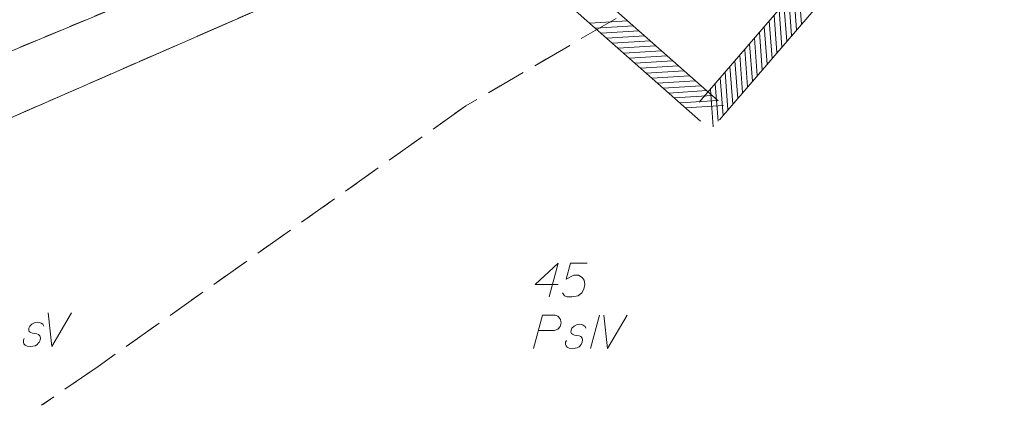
# Model space of a CAD drawing. Header units: metres. Extents: x 5554594 to 5556205, y 5636132 to 5636668.
# Tile 55 of 168: x 5555321 to 5555357, y 5636212 to 5636226. Entities that reach past the tile are written whole.
import ezdxf

# ---------------------------------------------------------------- set-up
doc = ezdxf.new("R2010")
doc.units = ezdxf.units.M
doc.header["$MEASUREMENT"] = 0
doc.header["$XCLIPFRAME"] = 0
doc.linetypes.add('PRZER1-1', pattern=[2, 1, -1])
doc.linetypes.add('PRZER3-1', pattern=[4, 3, -1])
doc.layers.add('#RASTER', color=7, linetype='Continuous', lineweight=18)
doc.layers.add('#zakres', color=7, linetype='Continuous', lineweight=18)
for name, color, linetype, lineweight, true_color in [('GESDZI', 18, 'Continuous', 18, 0x0a0909), ('GESDZI_O', 18, 'Continuous', 18, 0x0a0909), ('GESKKL', 96, 'PRZER3-1', 18, 0x008000), ('GESKKL_O', 96, 'PRZER3-1', 18, 0x008000), ('GESUZY', 96, 'PRZER1-1', 18, 0x008000)]:
    doc.layers.add(name, color=color, linetype=linetype, lineweight=lineweight, true_color=true_color)
picture_1 = doc.add_image_def('image1.tif', size_in_pixel=(18897, 11811))

msp = doc.modelspace()

# ---------------------------------------------------------------- linework, layer by layer
at = {"layer": '#zakres', "color": 134, "linetype": 'Continuous', "lineweight": 18}
for p, q in [((5555346.121, 5636222.926), (5555377.382, 5636259.271)), ((5555346.879, 5636222.274), (5555378.14, 5636258.619)), ((5555318.831, 5636247.675), (5555346.831, 5636222.975)), ((5555318.169, 5636246.925), (5555346.169, 5636222.225)), ((5555349.93, 5636225.829), (5555349.825, 5636227.225)), ((5555349.748, 5636225.617), (5555349.643, 5636227.013)), ((5555349.383, 5636225.192), (5555349.278, 5636226.588)), ((5555349.565, 5636225.405), (5555349.46, 5636226.801)), ((5555349.017, 5636224.768), (5555348.912, 5636226.164)), ((5555349.2, 5636224.98), (5555349.095, 5636226.376)), ((5555342.054, 5636225.862), (5555343.451, 5636225.95)), ((5555342.264, 5636225.677), (5555343.661, 5636225.765)), ((5555348.835, 5636224.555), (5555348.73, 5636225.952)), ((5555342.474, 5636225.492), (5555343.871, 5636225.579)), ((5555342.684, 5636225.307), (5555344.081, 5636225.394)), ((5555348.47, 5636224.131), (5555348.365, 5636225.527)), ((5555348.652, 5636224.343), (5555348.547, 5636225.739)), ((5555342.894, 5636225.121), (5555344.291, 5636225.209)), ((5555343.104, 5636224.936), (5555344.501, 5636225.024)), ((5555348.104, 5636223.706), (5555348, 5636225.102)), ((5555348.287, 5636223.919), (5555348.182, 5636225.315)), ((5555343.314, 5636224.751), (5555344.711, 5636224.838)), ((5555343.523, 5636224.566), (5555344.921, 5636224.653)), ((5555347.739, 5636223.282), (5555347.634, 5636224.678)), ((5555347.922, 5636223.494), (5555347.817, 5636224.89)), ((5555343.733, 5636224.38), (5555345.131, 5636224.468)), ((5555343.943, 5636224.195), (5555345.341, 5636224.283)), ((5555347.557, 5636223.07), (5555347.452, 5636224.466)), ((5555344.153, 5636224.01), (5555345.551, 5636224.097)), ((5555344.363, 5636223.825), (5555345.761, 5636223.912)), ((5555347.192, 5636222.645), (5555347.087, 5636224.041)), ((5555347.374, 5636222.857), (5555347.269, 5636224.253)), ((5555344.573, 5636223.64), (5555345.971, 5636223.727)), ((5555346.826, 5636222.22), (5555346.721, 5636223.616)), ((5555347.009, 5636222.433), (5555346.904, 5636223.829)), ((5555344.783, 5636223.454), (5555346.181, 5636223.542)), ((5555344.993, 5636223.269), (5555346.391, 5636223.357)), ((5555346.644, 5636222.008), (5555346.539, 5636223.404)), ((5555345.203, 5636223.084), (5555346.601, 5636223.171)), ((5555345.413, 5636222.899), (5555346.811, 5636222.986)), ((5555345.623, 5636222.713), (5555347.021, 5636222.801))]:
    msp.add_line(p, q, dxfattribs=at)
at = {"layer": 'GESDZI', "color": 96, "linetype": 'Continuous', "lineweight": 18, "flags": 128}
for points in [[(5555363.383, 5636296.607), (5555358.496, 5636286.926), (5555355.108, 5636274.55), (5555351.304, 5636258.606), (5555348.008, 5636245.775), (5555345.487, 5636240.964), (5555341.618, 5636235.796), (5555338.015, 5636232.745), (5555331.448, 5636229.391), (5555313.564, 5636221.951), (5555308.316, 5636215.886), (5555301.249, 5636210.182), (5555301.149, 5636206.684), (5555298.143, 5636200.176), (5555294.339, 5636194.538), (5555291.065, 5636191.382)], [(5555301.249, 5636210.182), (5555308.316, 5636215.886), (5555313.564, 5636221.951), (5555331.448, 5636229.391), (5555338.015, 5636232.745), (5555341.618, 5636235.796), (5555345.487, 5636240.964), (5555348.008, 5636245.775), (5555351.304, 5636258.606), (5555355.108, 5636274.55), (5555358.496, 5636286.926), (5555363.383, 5636296.607)], [(5555365.522, 5636294.018), (5555364.45, 5636292.072), (5555357.85, 5636271.745), (5555350.621, 5636246.071), (5555348.765, 5636239.257), (5555338.556, 5636230.241), (5555314.596, 5636219.774), (5555303.539, 5636208.058), (5555301.249, 5636210.182)], [(5555303.539, 5636208.058), (5555314.596, 5636219.774), (5555338.556, 5636230.241), (5555348.765, 5636239.257), (5555374.338, 5636220.839)]]:
    msp.add_lwpolyline(points, dxfattribs=at)
at = {"layer": 'GESDZI_O', "color": 96, "linetype": 'Continuous', "lineweight": 18, "flags": 128}
for points in [[(5555340.865, 5636216.15), (5555340.019, 5636216.15), (5555340.865, 5636216.938), (5555340.531, 5636215.688)], [(5555341.948, 5636216.938), (5555341.328, 5636216.938), (5555341.17, 5636216.347), (5555341.456, 5636216.495), (5555341.623, 5636216.495), (5555341.761, 5636216.406), (5555341.839, 5636216.308), (5555341.859, 5636216.14), (5555341.83, 5636215.973), (5555341.751, 5636215.835), (5555341.613, 5636215.727), (5555341.377, 5636215.688), (5555341.2, 5636215.688), (5555341.111, 5636215.727), (5555341.032, 5636215.835)]]:
    msp.add_lwpolyline(points, dxfattribs=at)
at = {"layer": 'GESKKL', "color": 96, "linetype": 'PRZER3-1', "lineweight": 18, "ltscale": 0.5, "true_color": 0x008000}
for points in [[(5555318.702, 5636209.639), (5555309.761, 5636203.5), (5555303.539, 5636208.058), (5555314.596, 5636219.774), (5555338.556, 5636230.241), (5555348.765, 5636239.257)], [(5555348.765, 5636239.257), (5555354.638, 5636235.026), (5555348.217, 5636229.06), (5555337.435, 5636222.793), (5555323.741, 5636213.099), (5555321.634, 5636211.652)], [(5555374.338, 5636220.839), (5555354.638, 5636235.026), (5555348.217, 5636229.06), (5555337.435, 5636222.793)], [(5555337.435, 5636222.793), (5555323.741, 5636213.099), (5555321.634, 5636211.652)]]:
    msp.add_lwpolyline(points, dxfattribs=at)
at = {"layer": 'GESKKL_O', "color": 96, "linetype": 'Continuous', "lineweight": 18, "true_color": 0x008000}
msp.add_line((5555342.408, 5636215.009), (5555342.073, 5636213.759), dxfattribs=at)
at = {"layer": 'GESKKL_O', "color": 96, "linetype": 'Continuous', "lineweight": 18, "true_color": 0x008000, "flags": 128}
for points in [[(5555321.882, 5636215.085), (5555322.02, 5636213.835), (5555322.748, 5636215.085)], [(5555339.947, 5636213.759), (5555340.282, 5636215.009), (5555340.705, 5636215.009), (5555340.764, 5636214.999), (5555340.794, 5636214.99), (5555340.853, 5636214.96), (5555340.892, 5636214.931), (5555340.922, 5636214.891), (5555340.951, 5636214.842), (5555340.971, 5636214.773), (5555340.981, 5636214.714), (5555340.971, 5636214.665), (5555340.961, 5636214.625), (5555340.941, 5636214.586), (5555340.922, 5636214.557), (5555340.892, 5636214.517), (5555340.853, 5636214.488), (5555340.823, 5636214.468), (5555340.774, 5636214.448), (5555340.725, 5636214.438), (5555340.134, 5636214.438)], [(5555342.575, 5636215.009), (5555342.713, 5636213.759), (5555343.441, 5636215.009)], [(5555321.715, 5636214.593), (5555321.685, 5636214.662), (5555321.616, 5636214.711), (5555321.557, 5636214.731), (5555321.468, 5636214.741), (5555321.39, 5636214.731), (5555321.272, 5636214.672), (5555321.193, 5636214.593), (5555321.163, 5636214.524), (5555321.153, 5636214.445), (5555321.173, 5636214.396), (5555321.213, 5636214.367), (5555321.232, 5636214.357), (5555321.291, 5636214.337), (5555321.36, 5636214.327), (5555321.459, 5636214.308), (5555321.518, 5636214.288), (5555321.567, 5636214.229), (5555321.587, 5636214.16), (5555321.577, 5636214.071), (5555321.537, 5636213.993), (5555321.459, 5636213.904), (5555321.39, 5636213.865), (5555321.311, 5636213.845), (5555321.213, 5636213.835), (5555321.094, 5636213.845), (5555321.016, 5636213.884), (5555320.976, 5636213.934), (5555320.957, 5636214.003), (5555320.957, 5636214.071), (5555320.986, 5636214.13)], [(5555341.906, 5636214.517), (5555341.876, 5636214.586), (5555341.807, 5636214.635), (5555341.748, 5636214.655), (5555341.66, 5636214.665), (5555341.581, 5636214.655), (5555341.463, 5636214.596), (5555341.384, 5636214.517), (5555341.355, 5636214.448), (5555341.345, 5636214.37), (5555341.365, 5636214.32), (5555341.404, 5636214.291), (5555341.424, 5636214.281), (5555341.483, 5636214.261), (5555341.552, 5636214.251), (5555341.65, 5636214.232), (5555341.709, 5636214.212), (5555341.758, 5636214.153), (5555341.778, 5636214.084), (5555341.768, 5636213.996), (5555341.729, 5636213.917), (5555341.65, 5636213.828), (5555341.581, 5636213.789), (5555341.502, 5636213.769), (5555341.404, 5636213.759), (5555341.286, 5636213.769), (5555341.207, 5636213.809), (5555341.168, 5636213.858), (5555341.148, 5636213.927), (5555341.148, 5636213.996), (5555341.178, 5636214.055)]]:
    msp.add_lwpolyline(points, dxfattribs=at)
at = {"layer": 'GESUZY', "color": 96, "linetype": 'PRZER1-1', "lineweight": 18, "ltscale": 0.5, "true_color": 0x008000}
for points in [[(5555363.383, 5636296.607), (5555358.496, 5636286.926), (5555355.108, 5636274.55), (5555351.304, 5636258.606), (5555348.008, 5636245.775), (5555345.487, 5636240.964), (5555341.618, 5636235.796), (5555338.015, 5636232.745), (5555331.448, 5636229.391), (5555313.564, 5636221.951), (5555308.316, 5636215.886), (5555301.249, 5636210.182), (5555301.149, 5636206.684), (5555298.143, 5636200.176), (5555294.339, 5636194.538), (5555291.065, 5636191.382)], [(5555365.522, 5636294.018), (5555364.45, 5636292.072), (5555357.85, 5636271.745), (5555350.621, 5636246.071), (5555348.765, 5636239.257), (5555338.556, 5636230.241), (5555314.596, 5636219.774), (5555303.539, 5636208.058), (5555301.249, 5636210.182), (5555308.316, 5636215.886), (5555313.564, 5636221.951), (5555331.448, 5636229.391), (5555338.015, 5636232.745), (5555341.618, 5636235.796), (5555345.487, 5636240.964)], [(5555318.702, 5636209.639), (5555309.761, 5636203.5), (5555303.539, 5636208.058), (5555314.596, 5636219.774), (5555338.556, 5636230.241), (5555348.765, 5636239.257)], [(5555348.765, 5636239.257), (5555354.638, 5636235.026), (5555348.217, 5636229.06), (5555337.435, 5636222.793), (5555323.741, 5636213.099), (5555321.634, 5636211.652)], [(5555374.338, 5636220.839), (5555354.638, 5636235.026), (5555348.217, 5636229.06), (5555337.435, 5636222.793)], [(5555337.435, 5636222.793), (5555323.741, 5636213.099), (5555321.634, 5636211.652)]]:
    msp.add_lwpolyline(points, dxfattribs=at)

# ---------------------------------------------------------------- pictures from other files: only their frames are drawn
at = {"layer": '#RASTER', "color": 252, "linetype": 'Continuous', "lineweight": 18}
image = msp.add_image(picture_1, insert=(5554593.51, 5636131.7), size_in_units=(811.166, 518.086), dxfattribs=at)
image.set_boundary_path([(-0.5, -0.5), (-0.5, 11810.5), (18896.5, 11810.5), (18896.5, -0.5), (-0.5, -0.5)])
image.dxf.flags = 15

doc.saveas('drawing.dxf')
